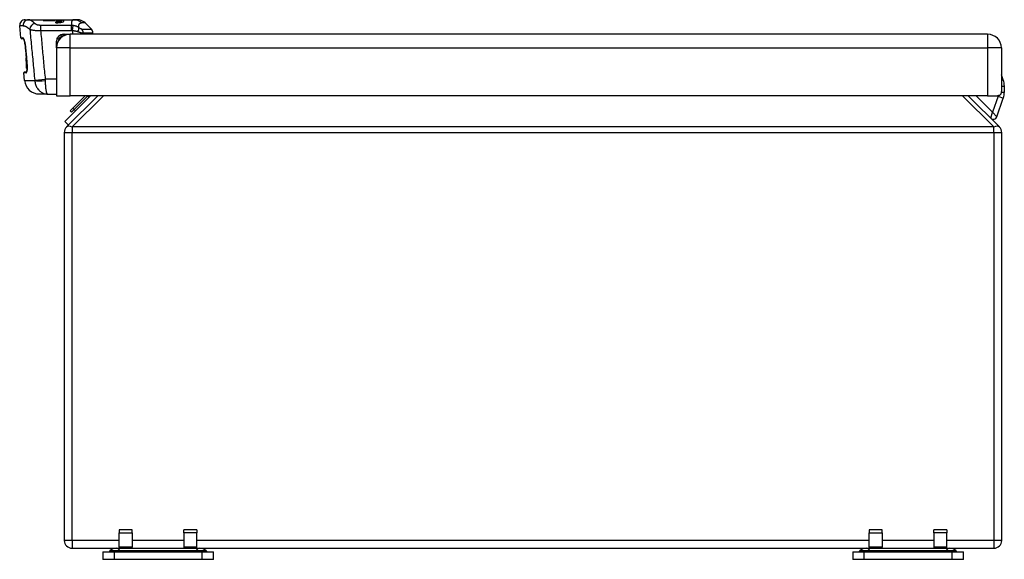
# Model space of a CAD drawing. Header units: inches. Extents: x 4.4 to 77.6, y 5.7 to 46.5.
# Tile 14 of 33: x 4.4 to 14.9, y 40.8 to 46.5. Entities that reach past the tile are written whole.
import ezdxf

# ---------------------------------------------------------------- set-up
doc = ezdxf.new("R2010")
doc.units = ezdxf.units.IN
doc.header["$MEASUREMENT"] = 0
doc.layers.add('Visible Edges(ANSI)', color=7, linetype='Continuous', lineweight=25)
doc.layers.add('Visible Tangent Edges(ANSI)', color=7, linetype='Continuous', lineweight=25)

msp = doc.modelspace()

# ---------------------------------------------------------------- linework, layer by layer
at = {"layer": 'Visible Edges(ANSI)'}
for p, q in [((4.49, 46.541), (4.526, 46.541)), ((4.526, 46.541), (4.682, 46.541)), ((4.682, 46.532), (4.682, 46.541)), ((4.682, 46.541), (4.808, 46.541)), ((4.682, 46.532), (4.808, 46.532)), ((4.808, 46.541), (5.008, 46.541)), ((4.808, 46.541), (4.808, 46.532)), ((4.818, 46.534), (4.818, 46.537)), ((4.837, 46.537), (4.818, 46.537)), ((4.818, 46.534), (4.837, 46.534)), ((5.008, 46.541), (5.035, 46.541)), ((5.035, 46.541), (5.037, 46.541)), ((5.037, 46.541), (5.04, 46.541)), ((5.041, 46.541), (5.04, 46.541)), ((5.041, 46.541), (5.041, 46.541)), ((4.443, 46.347), (4.432, 46.477)), ((4.818, 46.509), (4.818, 46.518)), ((4.837, 46.518), (4.818, 46.518)), ((4.818, 46.509), (4.837, 46.509)), ((4.874, 46.527), (4.874, 46.513)), ((5.13, 46.506), (5.196, 46.44)), ((4.473, 46.338), (4.453, 46.338)), ((4.829, 46.338), (4.862, 46.338)), ((4.898, 46.385), (4.969, 46.385)), ((4.945, 46.385), (4.945, 46.383)), ((14.757, 46.385), (4.969, 46.385)), ((5.213, 46.385), (5.213, 46.398)), ((4.483, 46.312), (4.484, 46.307)), ((4.823, 46.239), (4.823, 46.31)), ((4.823, 46.239), (4.823, 45.729)), ((14.903, 46.239), (14.903, 45.831)), ((4.499, 46.187), (4.499, 46.138)), ((4.503, 46.138), (4.499, 46.138)), ((4.499, 46.138), (4.499, 46.133)), ((4.499, 46.133), (4.499, 46.133)), ((4.499, 46.133), (4.499, 46.133)), ((4.499, 46.122), (4.499, 46.133)), ((4.503, 46.133), (4.499, 46.133)), ((4.503, 46.133), (4.499, 46.133)), ((4.499, 46.099), (4.499, 46.122)), ((4.499, 46.099), (4.499, 46.045)), ((4.499, 46.045), (4.499, 46.045)), ((4.511, 46.045), (4.499, 46.045)), ((4.499, 46.045), (4.499, 46.022)), ((4.511, 46.045), (4.499, 46.045)), ((4.511, 46.022), (4.499, 46.022)), ((4.483, 45.891), (4.476, 45.973)), ((4.486, 45.983), (4.505, 45.983)), ((14.923, 45.898), (14.903, 45.951)), ((14.935, 45.768), (14.935, 45.831)), ((4.729, 45.747), (4.64, 45.747)), ((4.729, 45.747), (4.823, 45.747)), ((4.823, 45.729), (4.969, 45.729)), ((4.914, 45.455), (5.188, 45.729)), ((5.265, 45.729), (4.932, 45.396)), ((14.757, 45.729), (4.969, 45.729)), ((5.131, 45.729), (5, 45.598)), ((5.014, 45.584), (5.154, 45.724)), ((5.149, 45.729), (5.154, 45.724)), ((5.154, 45.729), (5.171, 45.712)), ((5.156, 45.726), (5.159, 45.729)), ((14.883, 45.396), (14.549, 45.729)), ((14.757, 45.729), (14.862, 45.729)), ((14.855, 45.504), (14.924, 45.703)), ((4.998, 45.596), (4.969, 45.567)), ((4.998, 45.596), (5, 45.598)), ((4.998, 45.596), (5.026, 45.567)), ((5.014, 45.584), (5, 45.598)), ((4.969, 45.567), (4.983, 45.553)), ((4.983, 45.553), (5.012, 45.582)), ((4.914, 45.455), (4.952, 45.416)), ((4.907, 45.336), (4.907, 40.983)), ((14.907, 40.983), (14.907, 45.336)), ((5.494, 41.096), (5.494, 41.064)), ((5.632, 41.096), (5.494, 41.096)), ((5.632, 41.064), (5.632, 41.096)), ((6.183, 41.064), (6.183, 41.096)), ((6.321, 41.096), (6.183, 41.096)), ((6.321, 41.096), (6.321, 41.064)), ((13.494, 41.096), (13.494, 41.064)), ((13.632, 41.096), (13.494, 41.096)), ((13.632, 41.064), (13.632, 41.096)), ((14.183, 41.064), (14.183, 41.096)), ((14.321, 41.096), (14.183, 41.096)), ((14.321, 41.096), (14.321, 41.064)), ((5.494, 40.912), (5.494, 41.064)), ((5.632, 41.064), (5.632, 40.912)), ((6.183, 41.064), (6.183, 40.912)), ((6.321, 40.912), (6.321, 41.064)), ((13.494, 40.912), (13.494, 41.064)), ((13.632, 41.064), (13.632, 40.912)), ((14.183, 41.064), (14.183, 40.912)), ((14.321, 40.912), (14.321, 41.064)), ((4.991, 40.899), (5.463, 40.899)), ((5.317, 40.86), (5.441, 40.86)), ((5.317, 40.86), (5.317, 40.781)), ((5.393, 40.871), (5.388, 40.866)), ((5.441, 40.86), (6.374, 40.86)), ((5.463, 40.899), (5.51, 40.899)), ((5.494, 40.912), (5.494, 40.899)), ((5.51, 40.899), (6.304, 40.899)), ((5.632, 40.899), (5.632, 40.912)), ((6.183, 40.912), (6.183, 40.899)), ((6.304, 40.899), (6.352, 40.899)), ((6.321, 40.899), (6.321, 40.912)), ((6.352, 40.899), (13.463, 40.899)), ((6.374, 40.86), (6.498, 40.86)), ((6.422, 40.871), (6.426, 40.866)), ((6.498, 40.781), (6.498, 40.86)), ((13.317, 40.86), (13.441, 40.86)), ((13.317, 40.86), (13.317, 40.781)), ((13.393, 40.871), (13.388, 40.866)), ((13.441, 40.86), (14.374, 40.86)), ((13.463, 40.899), (13.51, 40.899)), ((13.494, 40.912), (13.494, 40.899)), ((13.51, 40.899), (14.304, 40.899)), ((13.632, 40.899), (13.632, 40.912)), ((14.183, 40.912), (14.183, 40.899)), ((14.304, 40.899), (14.352, 40.899)), ((14.321, 40.899), (14.321, 40.912)), ((14.352, 40.899), (14.823, 40.899)), ((14.374, 40.86), (14.498, 40.86)), ((14.422, 40.871), (14.426, 40.866)), ((14.498, 40.781), (14.498, 40.86)), ((5.441, 40.781), (5.317, 40.781)), ((6.374, 40.781), (5.441, 40.781)), ((6.498, 40.781), (6.374, 40.781)), ((13.441, 40.781), (13.317, 40.781)), ((14.374, 40.781), (13.441, 40.781)), ((14.498, 40.781), (14.374, 40.781))]:
    msp.add_line(p, q, dxfattribs=at)
at = {"layer": 'Visible Edges(ANSI)', "flags": 128}
for points in [[(4.837, 46.509), (4.846, 46.51), (4.855, 46.51), (4.863, 46.511), (4.871, 46.512), (4.878, 46.514), (4.884, 46.515), (4.89, 46.517), (4.894, 46.519), (4.898, 46.521), (4.901, 46.523), (4.903, 46.525), (4.903, 46.527), (4.903, 46.529), (4.901, 46.53), (4.899, 46.532), (4.895, 46.533), (4.89, 46.534), (4.884, 46.535), (4.878, 46.536), (4.871, 46.536), (4.863, 46.537), (4.855, 46.537), (4.846, 46.537), (4.837, 46.537)], [(4.837, 46.534), (4.842, 46.534), (4.847, 46.533), (4.852, 46.533), (4.856, 46.533), (4.86, 46.532), (4.863, 46.532), (4.866, 46.531), (4.869, 46.531), (4.871, 46.53), (4.873, 46.529), (4.874, 46.528), (4.874, 46.527), (4.874, 46.526), (4.873, 46.525), (4.871, 46.524), (4.869, 46.523), (4.866, 46.522), (4.863, 46.521), (4.86, 46.52), (4.856, 46.52), (4.851, 46.519), (4.847, 46.519), (4.842, 46.518), (4.837, 46.518)], [(5.048, 46.54), (5.047, 46.54), (5.047, 46.54), (5.046, 46.541), (5.046, 46.541), (5.045, 46.541), (5.045, 46.541), (5.044, 46.541), (5.044, 46.541), (5.043, 46.541), (5.042, 46.541), (5.042, 46.541), (5.041, 46.541), (5.041, 46.541), (5.04, 46.541), (5.04, 46.541), (5.039, 46.541), (5.039, 46.541), (5.038, 46.541), (5.038, 46.541), (5.037, 46.541), (5.037, 46.541), (5.036, 46.541), (5.035, 46.541), (5.035, 46.541)], [(5.037, 46.541), (5.037, 46.541), (5.038, 46.541), (5.038, 46.541), (5.039, 46.541), (5.039, 46.541), (5.039, 46.541), (5.04, 46.541), (5.04, 46.541), (5.041, 46.541), (5.041, 46.541), (5.042, 46.541), (5.042, 46.541), (5.043, 46.541), (5.043, 46.541), (5.044, 46.541), (5.044, 46.541), (5.045, 46.541), (5.045, 46.541), (5.046, 46.541), (5.046, 46.541), (5.047, 46.541), (5.047, 46.54), (5.048, 46.54), (5.048, 46.54)], [(5.071, 46.538), (5.071, 46.538), (5.07, 46.539), (5.07, 46.539), (5.07, 46.539), (5.069, 46.539), (5.069, 46.539), (5.068, 46.539), (5.067, 46.539), (5.066, 46.539), (5.065, 46.539), (5.064, 46.539), (5.063, 46.54), (5.062, 46.54), (5.06, 46.54), (5.059, 46.54), (5.057, 46.54), (5.055, 46.54), (5.053, 46.541), (5.051, 46.541), (5.049, 46.541), (5.047, 46.541), (5.045, 46.541), (5.042, 46.541), (5.04, 46.541)], [(4.492, 46.258), (4.491, 46.273), (4.488, 46.288), (4.486, 46.301), (4.483, 46.313), (4.479, 46.323), (4.476, 46.331), (4.475, 46.334), (4.473, 46.337), (4.472, 46.338), (4.472, 46.339)], [(4.486, 46.301), (4.488, 46.291), (4.49, 46.28), (4.491, 46.269), (4.492, 46.258)], [(4.51, 46.061), (4.511, 46.052), (4.511, 46.042), (4.511, 46.033), (4.511, 46.025), (4.511, 46.016), (4.51, 46.009), (4.51, 46.002), (4.509, 45.996)], [(4.504, 45.982), (4.505, 45.983), (4.506, 45.986), (4.507, 45.99), (4.509, 45.996)], [(4.509, 45.996), (4.507, 45.988), (4.505, 45.983)], [(14.903, 45.831), (14.903, 45.824), (14.903, 45.817), (14.903, 45.81), (14.903, 45.803), (14.903, 45.797), (14.903, 45.79), (14.903, 45.784), (14.903, 45.778), (14.902, 45.772), (14.902, 45.766), (14.901, 45.761), (14.9, 45.756), (14.898, 45.752), (14.897, 45.747), (14.895, 45.744), (14.893, 45.741), (14.89, 45.738), (14.887, 45.735), (14.883, 45.733), (14.88, 45.732), (14.875, 45.731), (14.871, 45.73), (14.867, 45.729), (14.862, 45.729)]]:
    msp.add_lwpolyline(points, dxfattribs=at)
at = {"layer": 'Visible Edges(ANSI)'}
for centre, radius, start, end in [((4.49, 46.482), 0.0591, 90, 185), ((5.046, 46.423), 0.118, 45, 78.119), ((5.154, 46.398), 0.0591, 0, 45), ((4.453, 46.347), 0.00984, 185, 270), ((4.969, 46.239), 0.146, 90, 180), ((4.898, 46.31), 0.075, 90, 180), ((4.918, 46.366), 0.0197, 90, 176.2666), ((14.757, 46.239), 0.146, 0, 90), ((3060.203, 321.458), 3068.078, 185.146217, 185.149609), ((4.853, 46.305), 0.0295, 180, 221.5226), ((4.486, 45.973), 0.00984, 90, 185), ((4.64, 45.905), 0.157, 185, 270), ((14.738, 45.831), 0.197, 0, 20), ((14.738, 45.768), 0.197, 341, 0), ((14.818, 45.517), 0.0394, 225, 341), ((4.991, 45.336), 0.084, 135, 180), ((14.823, 45.336), 0.084, 0, 45), ((4.991, 40.983), 0.084, 180, 270), ((14.823, 40.983), 0.084, 270, 0), ((5.375, 40.88), 0.0197, 270, 315), ((5.463, 40.801), 0.0984, 90, 135), ((6.352, 40.801), 0.0984, 45, 90), ((6.44, 40.88), 0.0197, 225, 270), ((13.375, 40.88), 0.0197, 270, 315), ((13.463, 40.801), 0.0984, 90, 135), ((14.352, 40.801), 0.0984, 45, 90), ((14.44, 40.88), 0.0197, 225, 270)]:
    msp.add_arc(centre, radius, start, end, dxfattribs=at)
for centre, major_axis, ratio, start_param, end_param in [((4.932, 46.37), (-0.00984, 0), 0.999391, 4.902488, 5.075064), ((3.932, 46.025), (0.218, -2.42), 0.238359, 1.564193, 1.570765)]:
    msp.add_ellipse(centre, major_axis=major_axis, ratio=ratio, start_param=start_param, end_param=end_param, dxfattribs=at)
at = {"layer": 'Visible Tangent Edges(ANSI)'}
for p, q in [((4.837, 46.537), (4.837, 46.534)), ((4.468, 46.477), (4.432, 46.477)), ((4.658, 46.426), (4.658, 46.479)), ((4.985, 46.479), (4.658, 46.479)), ((4.658, 46.426), (4.985, 46.426)), ((4.837, 46.518), (4.837, 46.509)), ((4.985, 46.426), (4.985, 46.479)), ((4.993, 46.425), (5.001, 46.479)), ((4.993, 46.425), (4.993, 46.385)), ((5.13, 46.506), (5.089, 46.506)), ((5.093, 46.44), (5.196, 46.44)), ((4.443, 46.347), (4.466, 46.347)), ((4.872, 46.38), (4.879, 46.362)), ((4.879, 46.362), (4.879, 46.354)), ((4.896, 46.366), (4.889, 46.366)), ((4.969, 46.239), (4.969, 46.385)), ((5.213, 46.398), (5.11, 46.398)), ((5.11, 46.385), (5.11, 46.398)), ((14.757, 46.385), (14.757, 46.239)), ((4.493, 46.258), (4.492, 46.258)), ((4.827, 46.271), (4.823, 46.271)), ((4.969, 46.239), (4.823, 46.239)), ((4.969, 46.239), (14.757, 46.239)), ((4.969, 45.729), (4.969, 46.239)), ((14.903, 46.239), (14.757, 46.239)), ((14.757, 46.239), (14.757, 45.729)), ((4.503, 46.133), (4.499, 46.133)), ((4.504, 46.122), (4.499, 46.122)), ((4.507, 46.099), (4.499, 46.099)), ((4.509, 46.077), (4.509, 46.077)), ((4.499, 45.973), (4.476, 45.973)), ((4.592, 45.894), (4.707, 45.905)), ((4.823, 45.905), (4.707, 45.905)), ((4.483, 45.891), (4.592, 45.891)), ((14.903, 45.891), (14.923, 45.898)), ((14.903, 45.831), (14.935, 45.831)), ((4.991, 45.396), (5.325, 45.729)), ((14.49, 45.729), (14.823, 45.396)), ((14.809, 45.553), (14.633, 45.729)), ((14.868, 45.723), (14.809, 45.553)), ((14.868, 45.723), (14.924, 45.703)), ((14.902, 45.768), (14.935, 45.768)), ((14.79, 45.489), (14.809, 45.553)), ((14.809, 45.553), (14.855, 45.504)), ((4.991, 45.396), (4.991, 45.336)), ((14.823, 45.396), (4.991, 45.396)), ((14.823, 45.336), (14.823, 45.396)), ((4.907, 45.336), (4.991, 45.336)), ((4.991, 40.983), (4.991, 45.336)), ((4.991, 45.336), (14.823, 45.336)), ((14.823, 45.336), (14.907, 45.336)), ((14.823, 45.336), (14.823, 40.983)), ((4.991, 40.983), (4.907, 40.983)), ((4.991, 40.983), (4.991, 40.899)), ((5.494, 40.983), (4.991, 40.983)), ((5.494, 41.064), (5.632, 41.064)), ((6.183, 40.983), (5.632, 40.983)), ((6.321, 41.064), (6.183, 41.064)), ((13.494, 40.983), (6.321, 40.983)), ((13.494, 41.064), (13.632, 41.064)), ((14.183, 40.983), (13.632, 40.983)), ((14.321, 41.064), (14.183, 41.064)), ((14.823, 40.983), (14.321, 40.983)), ((14.907, 40.983), (14.823, 40.983)), ((14.823, 40.983), (14.823, 40.899)), ((5.388, 40.866), (5.475, 40.866)), ((5.477, 40.871), (5.393, 40.871)), ((5.441, 40.781), (5.441, 40.86)), ((5.477, 40.871), (5.475, 40.866)), ((5.475, 40.866), (6.34, 40.866)), ((6.337, 40.871), (5.477, 40.871)), ((5.632, 40.912), (5.494, 40.912)), ((6.321, 40.912), (6.183, 40.912)), ((6.422, 40.871), (6.337, 40.871)), ((6.337, 40.871), (6.34, 40.866)), ((6.34, 40.866), (6.426, 40.866)), ((6.374, 40.86), (6.374, 40.781)), ((13.388, 40.866), (13.475, 40.866)), ((13.477, 40.871), (13.393, 40.871)), ((13.441, 40.781), (13.441, 40.86)), ((13.477, 40.871), (13.475, 40.866)), ((13.475, 40.866), (14.34, 40.866)), ((14.337, 40.871), (13.477, 40.871)), ((13.632, 40.912), (13.494, 40.912)), ((14.321, 40.912), (14.183, 40.912)), ((14.422, 40.871), (14.337, 40.871)), ((14.337, 40.871), (14.34, 40.866)), ((14.34, 40.866), (14.426, 40.866)), ((14.374, 40.86), (14.374, 40.781))]:
    msp.add_line(p, q, dxfattribs=at)
at = {"layer": 'Visible Tangent Edges(ANSI)', "flags": 128}
for points in [[(4.594, 46.499), (4.591, 46.502), (4.587, 46.505), (4.584, 46.508), (4.581, 46.511), (4.577, 46.514), (4.574, 46.517), (4.571, 46.519), (4.568, 46.522), (4.565, 46.524), (4.562, 46.526), (4.559, 46.528), (4.556, 46.53), (4.553, 46.532), (4.55, 46.533), (4.547, 46.535), (4.545, 46.536), (4.542, 46.537), (4.54, 46.538), (4.537, 46.539), (4.535, 46.54), (4.532, 46.54), (4.53, 46.541), (4.528, 46.541), (4.526, 46.541)], [(5.008, 46.541), (5.006, 46.541), (5.004, 46.541), (5.002, 46.54), (5, 46.539), (4.998, 46.538), (4.996, 46.537), (4.994, 46.536), (4.993, 46.534), (4.991, 46.532), (4.99, 46.53), (4.989, 46.528), (4.988, 46.526), (4.987, 46.523), (4.986, 46.52), (4.985, 46.517), (4.985, 46.514), (4.984, 46.51), (4.984, 46.506), (4.984, 46.502), (4.984, 46.498), (4.984, 46.494), (4.984, 46.489), (4.985, 46.484), (4.985, 46.479)], [(4.468, 46.477), (4.471, 46.477), (4.473, 46.476), (4.475, 46.476), (4.478, 46.476), (4.48, 46.475), (4.483, 46.474), (4.485, 46.473), (4.488, 46.472), (4.491, 46.471), (4.494, 46.47), (4.497, 46.468), (4.499, 46.467), (4.503, 46.465), (4.506, 46.463), (4.509, 46.461), (4.512, 46.459), (4.515, 46.457), (4.519, 46.455), (4.522, 46.452), (4.525, 46.45), (4.529, 46.447), (4.532, 46.444), (4.536, 46.441), (4.54, 46.438)], [(4.54, 46.438), (4.542, 46.437), (4.545, 46.436), (4.548, 46.435), (4.551, 46.435), (4.555, 46.434), (4.558, 46.433), (4.562, 46.432), (4.566, 46.431), (4.571, 46.43), (4.576, 46.43), (4.58, 46.429), (4.585, 46.428), (4.591, 46.428), (4.596, 46.427), (4.602, 46.427), (4.607, 46.426), (4.613, 46.426), (4.619, 46.426), (4.626, 46.426), (4.632, 46.425), (4.638, 46.425), (4.645, 46.426), (4.651, 46.426), (4.658, 46.426)], [(4.54, 46.438), (4.542, 46.416), (4.544, 46.393), (4.546, 46.37), (4.548, 46.348), (4.55, 46.325), (4.553, 46.302), (4.555, 46.28), (4.557, 46.257), (4.559, 46.234), (4.561, 46.211), (4.563, 46.189), (4.566, 46.166), (4.568, 46.143), (4.57, 46.121), (4.572, 46.098), (4.574, 46.075), (4.576, 46.053), (4.579, 46.03), (4.581, 46.007), (4.583, 45.984), (4.585, 45.962), (4.587, 45.939), (4.59, 45.916), (4.592, 45.894)], [(4.658, 46.479), (4.654, 46.479), (4.651, 46.48), (4.647, 46.48), (4.644, 46.48), (4.641, 46.481), (4.637, 46.481), (4.634, 46.482), (4.631, 46.482), (4.628, 46.483), (4.625, 46.484), (4.622, 46.484), (4.619, 46.485), (4.616, 46.486), (4.614, 46.487), (4.611, 46.488), (4.609, 46.489), (4.607, 46.49), (4.604, 46.492), (4.602, 46.493), (4.601, 46.494), (4.599, 46.495), (4.597, 46.496), (4.596, 46.498), (4.594, 46.499)], [(4.707, 45.905), (4.705, 45.926), (4.703, 45.948), (4.701, 45.97), (4.699, 45.991), (4.696, 46.013), (4.694, 46.035), (4.692, 46.057), (4.69, 46.078), (4.688, 46.1), (4.686, 46.122), (4.684, 46.144), (4.682, 46.165), (4.68, 46.187), (4.678, 46.209), (4.676, 46.23), (4.674, 46.252), (4.672, 46.274), (4.67, 46.296), (4.668, 46.317), (4.666, 46.339), (4.664, 46.361), (4.662, 46.383), (4.66, 46.404), (4.658, 46.426)], [(5.001, 46.479), (5, 46.479), (5, 46.479), (4.999, 46.479), (4.998, 46.479), (4.998, 46.479), (4.997, 46.479), (4.997, 46.479), (4.996, 46.479), (4.995, 46.479), (4.995, 46.479), (4.994, 46.479), (4.993, 46.479), (4.993, 46.479), (4.992, 46.479), (4.991, 46.479), (4.991, 46.479), (4.99, 46.479), (4.989, 46.479), (4.989, 46.479), (4.988, 46.479), (4.987, 46.479), (4.987, 46.479), (4.986, 46.479), (4.985, 46.479)], [(4.985, 46.426), (4.986, 46.426), (4.986, 46.426), (4.986, 46.426), (4.987, 46.426), (4.987, 46.426), (4.987, 46.426), (4.988, 46.426), (4.988, 46.426), (4.988, 46.426), (4.989, 46.426), (4.989, 46.426), (4.989, 46.426), (4.99, 46.426), (4.99, 46.426), (4.99, 46.426), (4.991, 46.426), (4.991, 46.426), (4.991, 46.426), (4.992, 46.426), (4.992, 46.426), (4.992, 46.426), (4.993, 46.425), (4.993, 46.425), (4.993, 46.425)], [(4.993, 46.425), (4.996, 46.425), (4.999, 46.425), (5.001, 46.425), (5.004, 46.424), (5.006, 46.424), (5.009, 46.424), (5.012, 46.423), (5.014, 46.423), (5.017, 46.423), (5.019, 46.422), (5.022, 46.422), (5.024, 46.421), (5.027, 46.421), (5.029, 46.42), (5.032, 46.42), (5.034, 46.419), (5.036, 46.419), (5.038, 46.418), (5.041, 46.417), (5.043, 46.417), (5.045, 46.416), (5.047, 46.415), (5.049, 46.415), (5.051, 46.414)], [(5.062, 46.456), (5.06, 46.457), (5.058, 46.459), (5.056, 46.46), (5.053, 46.461), (5.051, 46.463), (5.049, 46.464), (5.046, 46.465), (5.044, 46.466), (5.041, 46.468), (5.039, 46.469), (5.036, 46.47), (5.034, 46.471), (5.031, 46.472), (5.028, 46.473), (5.026, 46.473), (5.023, 46.474), (5.02, 46.475), (5.018, 46.476), (5.015, 46.476), (5.012, 46.477), (5.009, 46.477), (5.007, 46.478), (5.004, 46.478), (5.001, 46.479)], [(5.062, 46.456), (5.062, 46.46), (5.061, 46.464), (5.061, 46.467), (5.061, 46.471), (5.061, 46.474), (5.062, 46.478), (5.062, 46.481), (5.063, 46.484), (5.064, 46.487), (5.065, 46.489), (5.066, 46.492), (5.067, 46.494), (5.068, 46.496), (5.069, 46.498), (5.071, 46.499), (5.072, 46.501), (5.074, 46.502), (5.076, 46.503), (5.078, 46.504), (5.08, 46.505), (5.082, 46.506), (5.085, 46.506), (5.087, 46.506), (5.089, 46.506)], [(5.093, 46.44), (5.093, 46.44), (5.092, 46.44), (5.091, 46.44), (5.09, 46.441), (5.089, 46.441), (5.088, 46.441), (5.087, 46.442), (5.085, 46.442), (5.084, 46.443), (5.083, 46.443), (5.081, 46.444), (5.08, 46.444), (5.079, 46.445), (5.077, 46.446), (5.076, 46.447), (5.074, 46.448), (5.073, 46.448), (5.072, 46.449), (5.07, 46.45), (5.068, 46.451), (5.067, 46.452), (5.065, 46.453), (5.064, 46.454), (5.062, 46.456)], [(4.493, 46.258), (4.492, 46.264), (4.491, 46.27), (4.491, 46.275), (4.49, 46.281), (4.489, 46.287), (4.488, 46.292), (4.487, 46.297), (4.486, 46.303), (4.484, 46.307), (4.483, 46.312), (4.482, 46.317), (4.481, 46.321), (4.479, 46.325), (4.478, 46.328), (4.477, 46.332), (4.475, 46.335), (4.474, 46.338), (4.473, 46.34), (4.472, 46.342), (4.47, 46.344), (4.469, 46.345), (4.468, 46.346), (4.467, 46.346), (4.466, 46.347)], [(4.83, 46.342), (4.831, 46.342), (4.831, 46.342), (4.831, 46.341), (4.831, 46.341), (4.831, 46.341), (4.831, 46.341), (4.831, 46.341), (4.831, 46.341), (4.832, 46.34), (4.832, 46.34), (4.832, 46.34), (4.832, 46.34), (4.832, 46.34), (4.832, 46.34), (4.832, 46.34), (4.833, 46.339), (4.833, 46.339), (4.833, 46.339), (4.833, 46.339), (4.833, 46.339), (4.833, 46.339), (4.833, 46.338), (4.834, 46.338), (4.834, 46.338)], [(4.84, 46.338), (4.84, 46.339), (4.839, 46.34), (4.839, 46.341), (4.839, 46.341), (4.838, 46.342), (4.838, 46.343), (4.838, 46.344), (4.837, 46.344), (4.837, 46.345), (4.837, 46.346), (4.837, 46.346), (4.836, 46.347), (4.836, 46.347), (4.836, 46.348), (4.836, 46.348), (4.836, 46.349), (4.836, 46.349), (4.835, 46.349), (4.835, 46.35), (4.835, 46.35), (4.835, 46.35), (4.835, 46.35), (4.835, 46.35), (4.835, 46.35)], [(4.879, 46.362), (4.879, 46.362), (4.88, 46.363), (4.88, 46.363), (4.88, 46.363), (4.881, 46.363), (4.881, 46.364), (4.882, 46.364), (4.882, 46.364), (4.883, 46.364), (4.883, 46.364), (4.883, 46.365), (4.884, 46.365), (4.884, 46.365), (4.885, 46.365), (4.885, 46.365), (4.885, 46.365), (4.886, 46.365), (4.886, 46.365), (4.887, 46.365), (4.887, 46.365), (4.887, 46.366), (4.888, 46.366), (4.888, 46.366), (4.889, 46.366)], [(5.051, 46.414), (5.054, 46.413), (5.057, 46.412), (5.06, 46.411), (5.063, 46.41), (5.066, 46.409), (5.069, 46.408), (5.071, 46.407), (5.074, 46.406), (5.077, 46.405), (5.08, 46.404), (5.082, 46.403), (5.085, 46.403), (5.087, 46.402), (5.09, 46.401), (5.092, 46.401), (5.094, 46.4), (5.097, 46.4), (5.099, 46.4), (5.101, 46.399), (5.103, 46.399), (5.105, 46.399), (5.106, 46.399), (5.108, 46.398), (5.11, 46.398)], [(4.509, 46.077), (4.508, 46.085), (4.507, 46.092), (4.507, 46.1), (4.506, 46.107), (4.505, 46.115), (4.505, 46.122), (4.504, 46.13), (4.503, 46.137), (4.503, 46.145), (4.502, 46.152), (4.501, 46.16), (4.501, 46.168), (4.5, 46.175), (4.499, 46.183), (4.499, 46.19), (4.498, 46.198), (4.497, 46.205), (4.497, 46.213), (4.496, 46.22), (4.495, 46.228), (4.495, 46.235), (4.494, 46.243), (4.493, 46.251), (4.493, 46.258)], [(4.829, 46.281), (4.829, 46.281), (4.829, 46.282), (4.828, 46.283), (4.828, 46.284), (4.828, 46.285), (4.827, 46.286), (4.827, 46.287), (4.827, 46.288), (4.826, 46.289), (4.826, 46.29), (4.826, 46.291), (4.825, 46.292), (4.825, 46.293), (4.825, 46.294), (4.825, 46.295), (4.824, 46.296), (4.824, 46.297), (4.824, 46.298), (4.824, 46.299), (4.824, 46.3), (4.824, 46.301), (4.824, 46.302), (4.823, 46.304), (4.823, 46.305)], [(4.51, 46.061), (4.51, 46.062), (4.51, 46.063), (4.51, 46.063), (4.51, 46.064), (4.51, 46.065), (4.51, 46.065), (4.51, 46.066), (4.51, 46.066), (4.51, 46.067), (4.51, 46.068), (4.51, 46.068), (4.51, 46.069), (4.509, 46.07), (4.509, 46.07), (4.509, 46.071), (4.509, 46.072), (4.509, 46.072), (4.509, 46.073), (4.509, 46.074), (4.509, 46.074), (4.509, 46.075), (4.509, 46.076), (4.509, 46.076), (4.509, 46.077)], [(4.509, 45.993), (4.509, 45.995), (4.509, 45.997), (4.51, 46), (4.51, 46.002), (4.51, 46.004), (4.511, 46.007), (4.511, 46.009), (4.511, 46.012), (4.511, 46.015), (4.511, 46.018), (4.511, 46.021), (4.512, 46.023), (4.512, 46.026), (4.512, 46.029), (4.512, 46.032), (4.512, 46.036), (4.512, 46.039), (4.511, 46.042), (4.511, 46.045), (4.511, 46.048), (4.511, 46.051), (4.511, 46.055), (4.511, 46.058), (4.51, 46.061)], [(4.499, 45.973), (4.499, 45.973), (4.5, 45.973), (4.5, 45.973), (4.501, 45.973), (4.501, 45.974), (4.502, 45.974), (4.502, 45.974), (4.503, 45.975), (4.503, 45.976), (4.504, 45.976), (4.504, 45.977), (4.504, 45.978), (4.505, 45.979), (4.505, 45.98), (4.506, 45.981), (4.506, 45.982), (4.506, 45.983), (4.507, 45.984), (4.507, 45.986), (4.507, 45.987), (4.508, 45.988), (4.508, 45.99), (4.508, 45.991), (4.509, 45.993)], [(4.707, 45.891), (4.707, 45.891), (4.707, 45.892), (4.707, 45.893), (4.707, 45.893), (4.707, 45.894), (4.707, 45.894), (4.707, 45.895), (4.707, 45.895), (4.707, 45.896), (4.707, 45.897), (4.707, 45.897), (4.707, 45.898), (4.707, 45.898), (4.707, 45.899), (4.707, 45.899), (4.707, 45.9), (4.707, 45.901), (4.707, 45.901), (4.707, 45.902), (4.707, 45.902), (4.707, 45.903), (4.707, 45.903), (4.707, 45.904), (4.707, 45.905)], [(4.592, 45.894), (4.592, 45.894), (4.592, 45.893), (4.592, 45.893), (4.592, 45.893), (4.592, 45.893), (4.592, 45.893), (4.592, 45.893), (4.592, 45.893), (4.592, 45.893), (4.592, 45.892), (4.592, 45.892), (4.592, 45.892), (4.592, 45.892), (4.592, 45.892), (4.592, 45.892), (4.592, 45.892), (4.592, 45.892), (4.592, 45.892), (4.592, 45.891), (4.592, 45.891), (4.592, 45.891), (4.592, 45.891), (4.592, 45.891), (4.592, 45.891)], [(4.592, 45.891), (4.593, 45.88), (4.595, 45.87), (4.597, 45.859), (4.6, 45.849), (4.604, 45.84), (4.608, 45.83), (4.612, 45.821), (4.617, 45.813), (4.622, 45.805), (4.628, 45.797), (4.634, 45.791), (4.64, 45.784), (4.647, 45.778), (4.653, 45.773), (4.66, 45.768), (4.668, 45.763), (4.675, 45.76), (4.682, 45.756), (4.69, 45.753), (4.698, 45.751), (4.705, 45.749), (4.713, 45.748), (4.721, 45.747), (4.729, 45.747)], [(4.729, 45.747), (4.728, 45.747), (4.726, 45.748), (4.725, 45.749), (4.724, 45.751), (4.723, 45.753), (4.721, 45.756), (4.72, 45.76), (4.719, 45.763), (4.718, 45.768), (4.717, 45.773), (4.716, 45.778), (4.715, 45.784), (4.714, 45.791), (4.713, 45.797), (4.712, 45.805), (4.711, 45.813), (4.71, 45.821), (4.709, 45.83), (4.709, 45.84), (4.708, 45.849), (4.708, 45.859), (4.707, 45.87), (4.707, 45.88), (4.707, 45.891)]]:
    msp.add_lwpolyline(points, dxfattribs=at)
at = {"layer": 'Visible Tangent Edges(ANSI)'}
for centre, radius, start, end in [((4.898, 46.31), 0.0553, 110.8469, 149.8822), ((14.738, 45.768), 0.138, 341, 344.0256)]:
    msp.add_arc(centre, radius, start, end, dxfattribs=at)
for centre, major_axis, ratio, start_param, end_param in [((4.526, 46.482), (0, 0.0591), 0.975157, 0, 1.658063), ((5.008, 46.423), (0, 0.118), 0.971084, 5.497787, 6.283185), ((4.594, 46.444), (-0.0389, -0.0445), 0.86663, 3.931376, 5.453181), ((5.024, 46.414), (0.0342, 0.0481), 0.392905, 4.984841, 5.974173), ((5.055, 46.398), (0, -0.0591), 0.930105, 1.570796, 2.356194), ((4.475, 46.347), (0, -0.00984), 0.984508, 4.799655, 5.969753), ((4.898, 46.366), (0, 0.0197), 0.5, 0, 1.570796), ((4.52, 46.062), (-0.0098, -0.00087), 0.006389, 0, 0.241538), ((4.509, 45.973), (0, -0.00984), 0.983784, 3.539452, 4.799655), ((4.518, 45.994), (-0.00968, 0.00175), 0.765398, 0, 0.345301), ((4.707, 45.902), (-0.125, -0.007), 0.087008, 0.393118, 1.565712), ((4.991, 45.336), (-0.0594, 0.0594), 0.57735, 5.235988, 6.283185), ((14.823, 45.336), (0.0594, 0.0594), 0.57735, 0, 1.047198), ((5.468, 40.88), (0, -0.0197), 0.473684, 0, 0.785398), ((5.51, 40.801), (0, 0.0984), 0.473684, 0, 0.785398), ((6.304, 40.801), (0, 0.0984), 0.473684, 5.497787, 6.283185), ((6.346, 40.88), (0, -0.0197), 0.473684, 5.497787, 6.283185), ((13.468, 40.88), (0, -0.0197), 0.473684, 0, 0.785398), ((13.51, 40.801), (0, 0.0984), 0.473684, 0, 0.785398), ((14.304, 40.801), (0, 0.0984), 0.473684, 5.497787, 6.283185), ((14.346, 40.88), (0, -0.0197), 0.473684, 5.497787, 6.283185)]:
    msp.add_ellipse(centre, major_axis=major_axis, ratio=ratio, start_param=start_param, end_param=end_param, dxfattribs=at)

doc.saveas('drawing.dxf')
